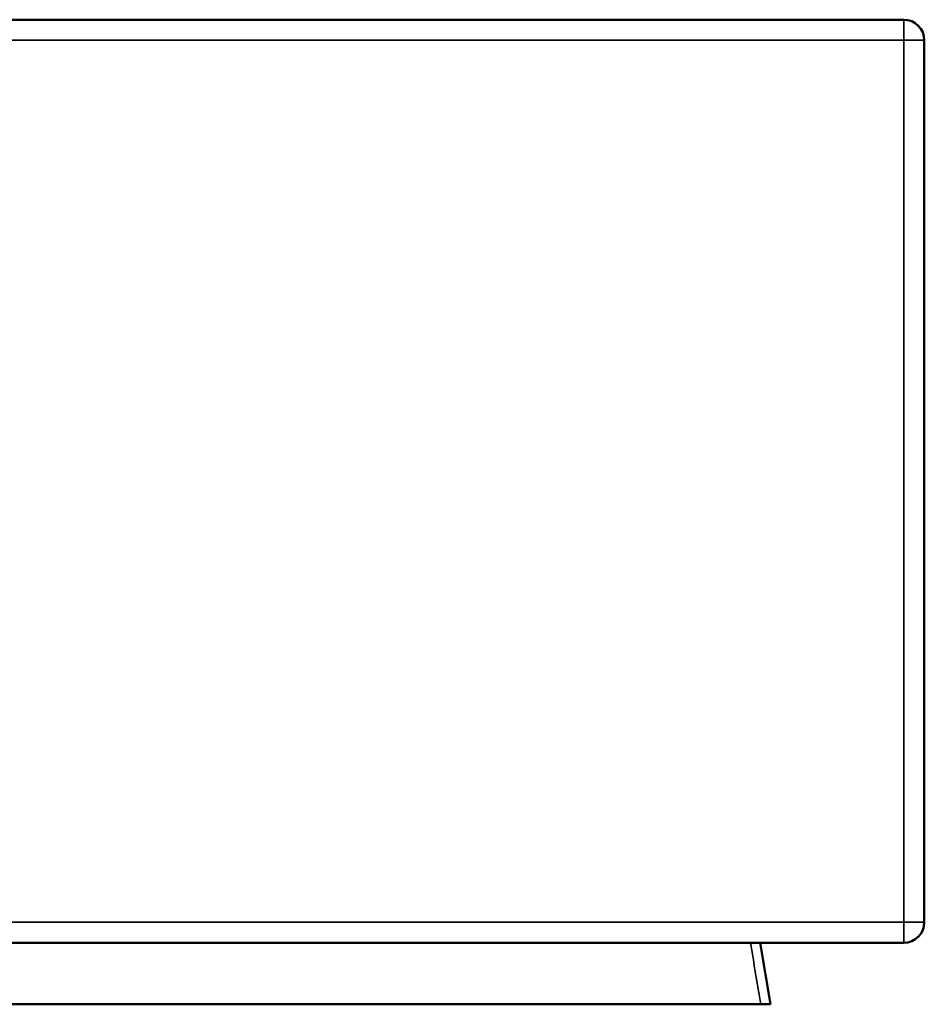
# Model space of a CAD drawing. Header units: millimetres. Extents: x 697 to 7301, y 1765 to 4597.
# Tile 9 of 39: x 2019 to 2460, y 1765 to 2245. Entities that reach past the tile are written whole.
import ezdxf

# ---------------------------------------------------------------- set-up
doc = ezdxf.new("R2010")
doc.units = ezdxf.units.MM
doc.layers.add('Visibile (ISO)', color=7, linetype='Continuous', lineweight=50)
doc.layers.add('Visibile sottile (ISO)', color=7, linetype='Continuous', lineweight=35)

msp = doc.modelspace()

# ---------------------------------------------------------------- linework, layer by layer
at = {"layer": 'Visibile (ISO)'}
for p, q in [((2450.4, 2245.45), (1116.91, 2245.45)), ((2460.4, 1805.45), (2460.4, 2235.45)), ((1116.91, 1795.45), (2450.4, 1795.45)), ((2385.4, 1765.45), (2380.4, 1795.45)), ((2380.66, 1765.45), (1121.38, 1765.45)), ((2380.66, 1765.45), (2385.4, 1765.45))]:
    msp.add_line(p, q, dxfattribs=at)
for centre, start, end in [((2450.4, 2235.45), 0, 90), ((2450.4, 1805.45), 270, 0)]:
    msp.add_arc(centre, 10, start, end, dxfattribs=at)
at = {"layer": 'Visibile sottile (ISO)'}
for p, q in [((1123.95, 2235.45), (2450.45, 2235.45)), ((2460.4, 2235.45), (2450.45, 2235.45)), ((2450.45, 2235.45), (2450.45, 1805.45)), ((2450.45, 1805.45), (1123.95, 1805.45)), ((2450.45, 1805.45), (2460.4, 1805.45))]:
    msp.add_line(p, q, dxfattribs=at)
for centre, major_axis, start_param, end_param in [((2450.4, 2235.45), (0, 10), 4.712389, 6.283185), ((2450.4, 1805.45), (0, -10), 0, 1.570796)]:
    msp.add_ellipse(centre, major_axis=major_axis, ratio=0.005236, start_param=start_param, end_param=end_param, dxfattribs=at)
msp.add_open_spline([(2375.67, 1795.45), (2377.34, 1785.45), (2379, 1775.45), (2380.66, 1765.45)], degree=3, dxfattribs=at)

doc.saveas('drawing.dxf')
